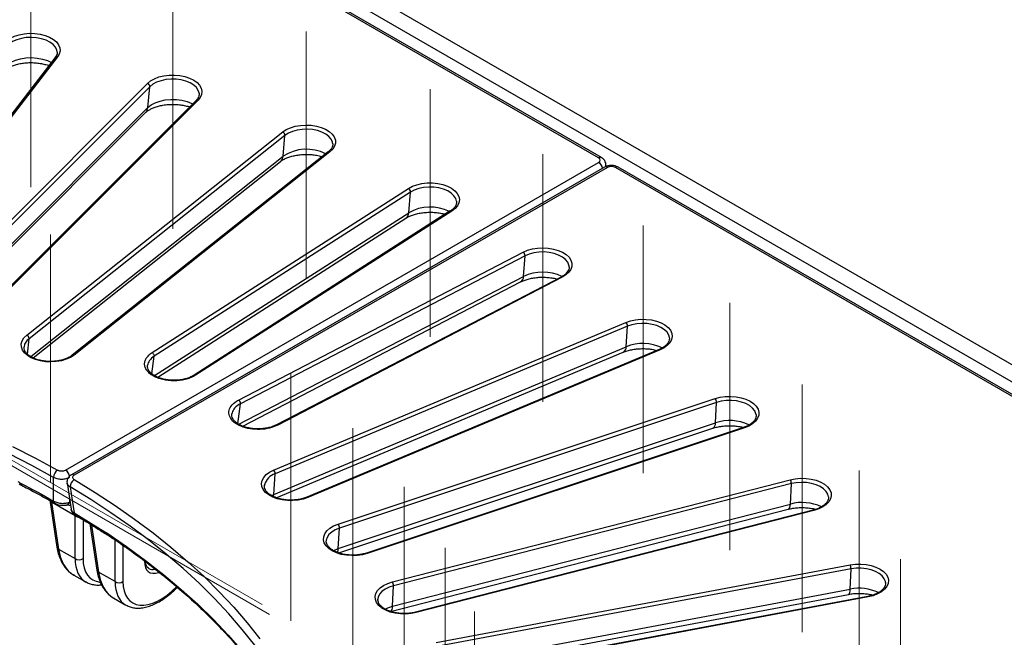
# Model space of a CAD drawing. Header units: millimetres. Extents: x 200 to 5740, y 200 to 4000.
# Tile 31 of 33: x 4548 to 4897, y 2839 to 3058. Entities that reach past the tile are written whole.
import ezdxf

# ---------------------------------------------------------------- set-up
doc = ezdxf.new("R2010")
doc.units = ezdxf.units.MM
doc.header["$LTSCALE"] = 20
doc.linetypes.add('CENTERX2', pattern=[20.32, 12.7, -2.54, 2.54, -2.54])
doc.layers.add('FORMAT', color=7, linetype='Continuous')

msp = doc.modelspace()

# ---------------------------------------------------------------- linework, layer by layer
at = {"color": 7, "linetype": 'Continuous', "lineweight": 25}
for p, q in [((4333.264, 3262.562), (5195.934, 2764.553)), ((4753.033, 3009.064), (4334.673, 3250.578)), ((4754.033, 3009.163), (4335.673, 3250.677)), ((4560.845, 3044.556), (4498.208, 2963.34)), ((4561.637, 3044.762), (4499, 2963.546)), ((4561.531, 3046.465), (4561.517, 3046.636)), ((4516.433, 2958.418), (4593.433, 3035.409)), ((4594.296, 3034.234), (4517.296, 2957.243)), ((4593.588, 3026.837), (4594.296, 3034.234)), ((4610.638, 3029.33), (4533.638, 2952.338)), ((4611.345, 3029.44), (4534.345, 2952.448)), ((4518.845, 2951.138), (4592.809, 3025.095)), ((4550.754, 2946.296), (4641.273, 3018.22)), ((4642.079, 3016.994), (4551.56, 2945.07)), ((4641.417, 3009.638), (4642.079, 3016.994)), ((4658.967, 3014.157), (4658.949, 3014.296)), ((4657.384, 3011.168), (4566.865, 2939.244)), ((4658.006, 3011.202), (4567.487, 2939.278)), ((4553.024, 2938.265), (4640.498, 3007.769)), ((4564.464, 2898.579), (4753.033, 3007.438)), ((4755.119, 3005.755), (4566.551, 2896.896)), ((4756.119, 3005.656), (4567.551, 2896.797)), ((4755.544, 3005.935), (4755.587, 3006.218)), ((5177.297, 2764.142), (4758.937, 3005.656)), ((5178.297, 2764.241), (4759.937, 3005.755)), ((4595.093, 2940.12), (4685.739, 2998.237)), ((4686.479, 2996.965), (4595.833, 2938.848)), ((4685.871, 2989.647), (4686.479, 2996.965)), ((4700.569, 2990.273), (4609.924, 2932.156)), ((4701.109, 2990.248), (4610.463, 2932.131)), ((4597.075, 2931.429), (4684.868, 2987.718)), ((4625.67, 2923.352), (4726.342, 2975.681)), ((4727.009, 2974.366), (4626.337, 2922.037)), ((4726.461, 2967.083), (4727.009, 2974.366)), ((4742.606, 2970.431), (4742.589, 2970.69)), ((4627.217, 2914.086), (4725.434, 2965.139)), ((4739.72, 2966.879), (4639.048, 2914.55)), ((4740.181, 2966.808), (4639.51, 2914.479)), ((4638.05, 2898.543), (4762.639, 2950.798)), ((4763.225, 2949.445), (4638.636, 2897.19)), ((4762.744, 2942.194), (4763.225, 2949.445)), ((4778.045, 2945.414), (4778.03, 2945.527)), ((4638.155, 2889.938), (4762.744, 2942.194)), ((4639.008, 2888.784), (4761.75, 2940.265)), ((4774.409, 2941.244), (4649.821, 2888.989)), ((4774.796, 2941.139), (4650.207, 2888.883)), ((4660.864, 2879.41), (4794.232, 2923.861)), ((4794.73, 2922.476), (4661.362, 2878.024)), ((4794.321, 2915.251), (4794.73, 2922.476)), ((4808.729, 2918.137), (4808.709, 2918.29)), ((4660.953, 2870.8), (4794.321, 2915.251)), ((4661.099, 2869.254), (4793.411, 2913.353)), ((4804.257, 2913.653), (4670.889, 2869.202)), ((4804.573, 2913.521), (4671.205, 2869.07)), ((4565.068, 2894.001), (4566.459, 2884.748)), ((4638.155, 2889.938), (4638.636, 2897.19)), ((4680.088, 2859.006), (4820.774, 2895.166)), ((4548.053, 2893.689), (4548.667, 2893.311)), ((4634.837, 2893.398), (4634.802, 2893.159)), ((4821.179, 2893.753), (4680.493, 2857.593)), ((4820.846, 2886.55), (4821.179, 2893.753)), ((4558.927, 2887.862), (4561.442, 2871.266)), ((4567.835, 2882.392), (4559.496, 2887.206)), ((4559.496, 2887.206), (4562.011, 2870.61)), ((4679.379, 2848.531), (4820.065, 2884.691)), ((4680.16, 2850.391), (4820.846, 2886.55)), ((4828.937, 2884.41), (4688.251, 2848.25)), ((4829.186, 2884.258), (4688.5, 2848.098)), ((4567.476, 2883.447), (4578.333, 2876.733)), ((4567.835, 2867.248), (4567.835, 2882.392)), ((4573.101, 2879.491), (4575.584, 2863.102)), ((4573.638, 2879.042), (4576.153, 2862.446)), ((4578.333, 2876.733), (4579.063, 2876.33)), ((4660.953, 2870.8), (4661.362, 2878.024)), ((4656.707, 2873.686), (4656.696, 2873.554)), ((4562.011, 2870.61), (4567.835, 2867.248)), ((4695.512, 2837.553), (4841.975, 2865.026)), ((4842.282, 2863.591), (4695.82, 2836.119)), ((4842.03, 2856.407), (4842.282, 2863.591)), ((4567.399, 2861.417), (4571.65, 2858.963)), ((4581.977, 2859.084), (4576.153, 2862.446)), ((4680.16, 2850.391), (4680.493, 2857.593)), ((4695.567, 2828.934), (4842.03, 2856.407)), ((4581.541, 2853.253), (4585.793, 2850.799)), ((4674.967, 2852.998), (4674.952, 2852.804)), ((4694.95, 2827.11), (4841.412, 2854.583)), ((4848.182, 2853.837), (4701.719, 2826.364)), ((4848.366, 2853.67), (4701.903, 2826.198))]:
    msp.add_line(p, q, dxfattribs=at)
at = {"color": 8, "linetype": 'Continuous', "lineweight": 25}
for p, q in [((4518.233, 2951.49), (4593.588, 3026.837)), ((4552.171, 2938.725), (4641.417, 3009.638)), ((4595.947, 2931.993), (4685.871, 2989.647)), ((4625.792, 2914.756), (4726.461, 2967.083)), ((4551.063, 2939.546), (4551.56, 2945.07)), ((4595.054, 2932.6), (4595.833, 2938.848)), ((4625.467, 2914.938), (4626.337, 2922.037)), ((4565.864, 2888.704), (4565.862, 2887.197)), ((4637.341, 2889.558), (4638.155, 2889.938)), ((4570.653, 2881.006), (4570.653, 2867.248)), ((4576.442, 2877.423), (4573.638, 2879.042)), ((4581.977, 2859.084), (4581.977, 2873.867)), ((4584.795, 2871.909), (4584.795, 2859.084))]:
    msp.add_line(p, q, dxfattribs=at)
at = {"color": 8, "linetype": 'Continuous', "lineweight": 25, "flags": 128}
for points in [[(5189.813, 2761.989), (4333.264, 3256.464), (3476.715, 2761.989)], [(4561.517, 3046.636), (4561.4, 3047.216), (4560.914, 3048.236), (4560.093, 3049.181), (4558.969, 3050.016), (4557.584, 3050.708), (4555.991, 3051.231), (4554.252, 3051.564), (4552.435, 3051.695), (4550.607, 3051.619), (4548.841, 3051.339), (4547.203, 3050.865), (4545.757, 3050.216), (4544.558, 3049.416), (4543.653, 3048.497)], [(4542.906, 3041.055), (4543.891, 3042.055), (4545.194, 3042.925), (4546.767, 3043.631), (4548.548, 3044.146), (4550.469, 3044.451), (4552.456, 3044.534), (4554.433, 3044.391), (4556.324, 3044.029), (4558.056, 3043.46), (4559.465, 3042.766)], [(4611.682, 3032.105), (4611.416, 3032.933), (4610.77, 3033.923), (4609.803, 3034.821), (4608.551, 3035.593), (4607.062, 3036.209), (4605.393, 3036.645), (4603.609, 3036.885), (4601.778, 3036.92), (4599.97, 3036.748), (4598.256, 3036.375), (4596.7, 3035.817), (4595.363, 3035.094), (4594.296, 3034.234)], [(4593.588, 3026.837), (4594.748, 3027.772), (4596.202, 3028.558), (4597.894, 3029.165), (4599.759, 3029.57), (4601.724, 3029.758), (4603.716, 3029.72), (4605.656, 3029.459), (4607.471, 3028.984), (4609.09, 3028.314), (4609.437, 3028.13)], [(4658.949, 3014.296), (4658.87, 3014.667), (4658.407, 3015.69), (4657.607, 3016.642), (4656.502, 3017.485), (4655.132, 3018.187), (4653.552, 3018.722), (4651.821, 3019.069), (4650.006, 3019.213), (4648.178, 3019.151), (4646.405, 3018.884), (4644.757, 3018.423), (4643.296, 3017.784), (4642.079, 3016.994)], [(4702.752, 2993.679), (4702.481, 2994.683), (4701.858, 2995.677), (4700.911, 2996.583), (4699.677, 2997.364), (4698.202, 2997.991), (4696.543, 2998.44), (4694.765, 2998.694), (4692.935, 2998.742), (4691.123, 2998.584), (4689.4, 2998.224), (4687.832, 2997.677), (4686.479, 2996.965)], [(4742.589, 2970.69), (4742.51, 2971.131), (4742.071, 2972.157), (4741.293, 2973.115), (4740.207, 2973.966), (4738.853, 2974.679), (4737.285, 2975.226), (4735.562, 2975.585), (4733.751, 2975.744), (4731.921, 2975.696), (4730.142, 2975.442), (4728.484, 2974.993), (4727.009, 2974.366)], [(4778.03, 2945.527), (4777.804, 2946.34), (4777.204, 2947.339), (4776.278, 2948.252), (4775.061, 2949.042), (4773.6, 2949.68), (4771.952, 2950.142), (4770.179, 2950.409), (4768.351, 2950.471), (4766.536, 2950.326), (4764.805, 2949.98), (4763.225, 2949.445)], [(4808.709, 2918.29), (4808.667, 2918.508), (4808.251, 2919.538), (4807.495, 2920.501), (4806.428, 2921.361), (4805.091, 2922.083), (4803.535, 2922.642), (4801.821, 2923.014), (4800.013, 2923.187), (4798.182, 2923.152), (4796.398, 2922.912), (4794.73, 2922.476)], [(4834.315, 2889.069), (4834.095, 2890.015), (4833.517, 2891.018), (4832.612, 2891.938), (4831.413, 2892.737), (4829.967, 2893.387), (4828.329, 2893.861), (4826.562, 2894.141), (4824.735, 2894.217), (4822.917, 2894.086), (4821.179, 2893.753)], [(4653.664, 2793.657), (4653.151, 2795.319), (4651.055, 2801.372), (4648.616, 2807.381), (4645.835, 2813.341), (4642.717, 2819.246), (4639.264, 2825.087), (4635.481, 2830.861), (4631.371, 2836.559), (4626.938, 2842.176), (4622.188, 2847.706), (4617.126, 2853.143), (4611.756, 2858.48), (4606.086, 2863.713), (4600.121, 2868.836), (4593.867, 2873.843), (4587.331, 2878.728), (4580.521, 2883.486), (4573.443, 2888.113), (4566.106, 2892.603)], [(4638.03, 2889.163), (4638.058, 2889.272), (4638.155, 2889.938)], [(4820.065, 2884.691), (4820.194, 2884.742), (4820.447, 2884.974), (4820.644, 2885.362), (4820.779, 2885.894), (4820.846, 2886.55)], [(4828.937, 2884.41), (4828.949, 2884.413), (4829.022, 2884.401), (4829.102, 2884.349), (4829.186, 2884.258)], [(4661.362, 2878.024), (4659.873, 2877.408), (4658.62, 2876.636), (4657.653, 2875.738), (4657.008, 2874.749), (4656.709, 2873.705), (4656.707, 2873.686)], [(4579.063, 2876.33), (4586.077, 2871.528), (4592.809, 2866.594), (4599.252, 2861.533), (4605.399, 2856.351), (4611.244, 2851.054), (4616.779, 2845.647), (4621.999, 2840.136), (4626.897, 2834.528), (4631.469, 2828.828), (4635.709, 2823.044), (4639.612, 2817.182), (4643.175, 2811.247), (4646.392, 2805.247), (4649.262, 2799.189), (4651.779, 2793.079), (4653.942, 2786.923), (4654.744, 2784.327)], [(4659.228, 2870.076), (4659.333, 2870.13), (4660.953, 2870.8)], [(4854.501, 2858.757), (4854.451, 2859.094), (4854.058, 2860.127), (4853.324, 2861.096), (4852.276, 2861.964), (4850.956, 2862.697), (4849.413, 2863.267), (4847.707, 2863.653), (4845.903, 2863.838), (4844.072, 2863.818), (4842.282, 2863.591)], [(4680.493, 2857.593), (4678.9, 2857.07), (4677.515, 2856.378), (4676.39, 2855.543), (4675.569, 2854.598), (4675.084, 2853.578), (4674.967, 2852.998)], [(4841.412, 2854.583), (4841.534, 2854.632), (4841.726, 2854.851), (4841.876, 2855.229), (4841.978, 2855.754), (4842.03, 2856.407)], [(4848.182, 2853.837), (4848.186, 2853.837), (4848.241, 2853.822), (4848.302, 2853.766), (4848.366, 2853.67)], [(4677.499, 2849.394), (4678.428, 2849.822), (4680.16, 2850.391)], [(4679.379, 2848.531), (4679.508, 2848.582), (4679.761, 2848.814), (4679.958, 2849.203), (4680.093, 2849.734), (4680.16, 2850.391)], [(4688.5, 2848.098), (4688.416, 2848.189), (4688.336, 2848.242), (4688.263, 2848.253), (4688.251, 2848.25)]]:
    msp.add_lwpolyline(points, dxfattribs=at)
at = {"color": 7, "linetype": 'Continuous', "lineweight": 25, "flags": 128}
for points in [[(4542.743, 3049.618), (4543.677, 3050.579), (4544.9, 3051.424), (4546.372, 3052.126), (4548.042, 3052.659), (4549.853, 3053.006), (4551.744, 3053.155), (4553.65, 3053.1), (4555.507, 3052.845), (4557.25, 3052.397), (4558.821, 3051.771), (4560.166, 3050.99), (4561.24, 3050.079), (4562.005, 3049.07), (4562.437, 3047.997), (4562.519, 3046.896), (4562.249, 3045.805), (4561.637, 3044.762)], [(4593.433, 3035.409), (4594.536, 3036.309), (4595.906, 3037.076), (4597.497, 3037.684), (4599.254, 3038.113), (4601.118, 3038.349), (4603.026, 3038.383), (4604.911, 3038.214), (4606.711, 3037.848), (4608.364, 3037.297), (4609.813, 3036.58), (4611.01, 3035.722), (4611.912, 3034.751), (4612.491, 3033.702), (4612.725, 3032.608), (4612.608, 3031.509), (4612.143, 3030.44), (4611.345, 3029.44)], [(4611.716, 3031.87), (4611.714, 3031.89), (4611.682, 3032.105)], [(4641.273, 3018.22), (4642.533, 3019.047), (4644.034, 3019.727), (4645.726, 3020.237), (4647.552, 3020.558), (4649.448, 3020.679), (4651.352, 3020.598), (4653.196, 3020.316), (4654.92, 3019.843), (4656.464, 3019.196), (4657.775, 3018.396), (4658.81, 3017.47), (4659.532, 3016.45), (4659.917, 3015.371), (4659.953, 3014.27), (4659.637, 3013.183), (4658.98, 3012.149), (4658.006, 3011.202)], [(4685.739, 2998.237), (4687.141, 2998.984), (4688.757, 2999.57), (4690.532, 2999.974), (4692.406, 3000.183), (4694.314, 3000.19), (4696.192, 2999.994), (4697.976, 2999.603), (4699.605, 2999.029), (4701.023, 2998.291), (4702.182, 2997.416), (4703.043, 2996.433), (4703.577, 2995.375), (4703.765, 2994.279), (4703.6, 2993.182), (4703.089, 2992.12), (4702.249, 2991.131), (4701.109, 2990.248)], [(4726.342, 2975.681), (4727.872, 2976.339), (4729.586, 2976.824), (4731.424, 2977.119), (4733.325, 2977.214), (4735.225, 2977.106), (4737.057, 2976.798), (4738.76, 2976.301), (4740.276, 2975.631), (4741.553, 2974.813), (4742.547, 2973.872), (4743.226, 2972.843), (4743.565, 2971.759), (4743.553, 2970.657), (4743.191, 2969.575), (4742.49, 2968.55), (4741.476, 2967.617), (4740.181, 2966.808)], [(4762.639, 2950.798), (4764.28, 2951.361), (4766.072, 2951.739), (4767.954, 2951.922), (4769.862, 2951.902), (4771.731, 2951.679), (4773.497, 2951.262), (4775.101, 2950.665), (4776.487, 2949.908), (4777.609, 2949.017), (4778.428, 2948.022), (4778.916, 2946.957), (4779.057, 2945.858), (4778.846, 2944.763), (4778.29, 2943.709), (4777.408, 2942.732), (4776.23, 2941.866), (4774.796, 2941.139)], [(4567.487, 2939.278), (4566.227, 2938.45), (4564.726, 2937.77), (4563.034, 2937.261), (4561.208, 2936.94), (4559.312, 2936.818), (4557.408, 2936.9), (4555.564, 2937.181), (4553.84, 2937.654), (4552.296, 2938.302), (4550.985, 2939.102), (4549.95, 2940.028), (4549.228, 2941.047), (4548.843, 2942.126), (4548.807, 2943.228), (4549.123, 2944.314), (4549.78, 2945.349), (4550.754, 2946.296)], [(4549.793, 2942.233), (4549.783, 2942.111), (4549.777, 2941.982)], [(4794.232, 2923.861), (4795.965, 2924.322), (4797.816, 2924.59), (4799.721, 2924.658), (4801.615, 2924.523), (4803.433, 2924.189), (4805.114, 2923.668), (4806.601, 2922.977), (4807.843, 2922.14), (4808.797, 2921.186), (4809.431, 2920.147), (4809.724, 2919.059), (4809.665, 2917.958), (4809.257, 2916.881), (4808.513, 2915.867), (4807.459, 2914.949), (4806.13, 2914.158), (4804.573, 2913.521)], [(4545.775, 2906.942), (4553.839, 2902.831), (4561.664, 2898.569)], [(4560.273, 2895.97), (4552.496, 2900.206), (4544.481, 2904.292)], [(4650.207, 2888.883), (4648.566, 2888.321), (4646.775, 2887.942), (4644.893, 2887.759), (4642.985, 2887.78), (4641.115, 2888.002), (4639.349, 2888.419), (4637.745, 2889.016), (4636.359, 2889.773), (4635.237, 2890.664), (4634.418, 2891.659), (4633.93, 2892.724), (4633.789, 2893.823), (4634, 2894.918), (4634.557, 2895.972), (4635.439, 2896.949), (4636.617, 2897.816), (4638.05, 2898.543)], [(4560.272, 2887.605), (4560.273, 2892.32), (4560.273, 2895.97)], [(4567.533, 2895.181), (4574.915, 2890.664), (4582.036, 2886.009), (4588.888, 2881.221), (4595.463, 2876.306), (4601.756, 2871.269), (4607.757, 2866.115), (4613.463, 2860.85), (4618.865, 2855.479), (4623.958, 2850.009), (4628.737, 2844.445), (4633.197, 2838.794)], [(4820.774, 2895.166), (4822.581, 2895.519), (4824.47, 2895.675), (4826.377, 2895.627), (4828.236, 2895.378), (4829.984, 2894.936), (4831.562, 2894.317), (4832.915, 2893.54), (4833.999, 2892.633), (4834.775, 2891.627), (4835.218, 2890.555), (4835.312, 2889.455), (4835.054, 2888.363), (4834.453, 2887.317), (4833.529, 2886.353), (4832.315, 2885.504), (4830.85, 2884.797), (4829.186, 2884.258)], [(4566.106, 2892.603), (4566.811, 2887.894), (4567.476, 2883.447)], [(4671.205, 2869.07), (4669.471, 2868.609), (4667.621, 2868.341), (4665.716, 2868.273), (4663.822, 2868.408), (4662.003, 2868.742), (4660.322, 2869.264), (4658.835, 2869.954), (4657.594, 2870.791), (4656.64, 2871.745), (4656.005, 2872.784), (4655.713, 2873.873), (4655.771, 2874.974), (4656.18, 2876.05), (4656.923, 2877.064), (4657.978, 2877.983), (4659.306, 2878.774), (4660.864, 2879.41)], [(4841.975, 2865.026), (4843.836, 2865.268), (4845.743, 2865.309), (4847.631, 2865.146), (4849.435, 2864.787), (4851.093, 2864.242), (4852.55, 2863.53), (4853.755, 2862.676), (4854.669, 2861.709), (4855.258, 2860.661), (4855.504, 2859.569), (4855.399, 2858.469), (4854.945, 2857.399), (4854.158, 2856.395), (4853.065, 2855.492), (4851.703, 2854.72), (4850.119, 2854.106), (4848.366, 2853.67)], [(4688.5, 2848.098), (4686.693, 2847.745), (4684.803, 2847.589), (4682.897, 2847.637), (4681.038, 2847.886), (4679.29, 2848.328), (4677.712, 2848.948), (4676.358, 2849.724), (4675.275, 2850.631), (4674.499, 2851.637), (4674.056, 2852.709), (4673.962, 2853.809), (4674.22, 2854.901), (4674.821, 2855.947), (4675.744, 2856.911), (4676.959, 2857.76), (4678.423, 2858.467), (4680.088, 2859.006)]]:
    msp.add_lwpolyline(points, dxfattribs=at)
at = {"color": 8, "linetype": 'Continuous', "lineweight": 25}
for centre, radius, start, end in [((4561.394, 3044.074), 0.73, 70.49716, 138.64421), ((4590.805, 3027.035), 2.79, 315.92957, 355.92535), ((4611.08, 3028.813), 0.68, 67.05975, 130.53008), ((4638.843, 3009.744), 2.576, 309.96781, 357.64807), ((4649.722, 2996.975), 15.143, 63.24577, 123.25768), ((4657.723, 3010.667), 0.605, 62.09753, 124.08598), ((4753.617, 3008.257), 0.997, 65.36557, 125.9244), ((4751.329, 3004.808), 3.134, 9.93691, 57.06237), ((4755.534, 3004.849), 0.997, 54.07764, 114.6119), ((4759.522, 3004.849), 0.997, 65.3881, 125.92236), ((4693.46, 2976.192), 15.448, 63.92959, 119.42548), ((4683.463, 2989.673), 2.408, 305.69299, 359.37331), ((4700.817, 2989.796), 0.537, 57.13612, 117.49774), ((4724.212, 2967.028), 2.25, 302.9098, 1.3952), ((4733.262, 2952.799), 15.821, 64.53598, 115.45743), ((4739.891, 2966.452), 0.46, 50.78784, 111.76925), ((4554.035, 2941.56), 4.295, 125.18732, 170.98948), ((4768.691, 2927.446), 15.902, 64.62893, 111.96282), ((4567.203, 2938.758), 0.593, 61.3541, 124.5233), ((4760.697, 2942.028), 2.054, 300.85507, 4.62267), ((4774.516, 2940.874), 0.385, 43.3791, 106.07066), ((4610.172, 2931.68), 0.537, 57.12976, 117.5755), ((4792.401, 2915.005), 1.936, 301.46924, 7.31058), ((4799.375, 2900.271), 15.809, 64.45398, 108.6452), ((4639.219, 2914.124), 0.459, 50.7492, 112.15509), ((4804.312, 2913.341), 0.317, 34.6131, 100.02246), ((4562.779, 2895.965), 3.11, 6.75159, 57.20736), ((4549.093, 2893.784), 0.627, 163.70568, 227.95825), ((4549.342, 2893.91), 0.852, 176.67736, 237.73613), ((4566.966, 2895.99), 0.997, 54.08157, 114.56832), ((4640.126, 2891.897), 5.498, 105.72569, 164.15927), ((4559.82, 2888.061), 0.915, 193.05906, 249.27953), ((4561.168, 2887.581), 0.897, 178.46592, 236.86649), ((4564.477, 2887.588), 1.44, 281.38079, 344.25191), ((4649.927, 2888.618), 0.385, 43.3791, 106.07066), ((4824.948, 2871.124), 15.962, 64.60726, 104.88912), ((4568.403, 2883.439), 0.928, 179.54764, 235.95756), ((4569.167, 2884.502), 2.495, 237.73572, 264.38579), ((4579.559, 2876.924), 1.241, 188.86306, 245.42484), ((4579.33, 2876.762), 0.998, 181.64755, 233.66078), ((4580.036, 2876.345), 0.973, 180.9078, 233.74513), ((4562.333, 2871.464), 0.912, 192.51226, 249.32263), ((4657.956, 2870.806), 2.997, 331.18262, 359.88402), ((4670.944, 2868.89), 0.317, 34.6131, 100.02246), ((4576.475, 2863.3), 0.912, 192.51226, 249.32263), ((4845.188, 2841.022), 15.705, 64.49887, 101.60301)]:
    msp.add_arc(centre, radius, start, end, dxfattribs=at)
at = {"color": 7, "linetype": 'Continuous', "lineweight": 25}
for centre, radius, start, end in [((4593.051, 3034.225), 1.244, 0.42563, 72.1377), ((4640.743, 3016.993), 1.336, 0.02382, 66.62708), ((4685.032, 2996.974), 1.447, 359.61403, 60.76536), ((4725.42, 2974.387), 1.589, 359.2427, 54.51604), ((4761.444, 2949.478), 1.781, 358.95337, 47.85149), ((4550.224, 2945.07), 1.336, 0.02382, 66.62708), ((4792.674, 2922.519), 2.056, 358.78321, 40.75796), ((4563.335, 2896.003), 3.062, 123.0686, 180.624), ((4636.855, 2897.222), 1.781, 358.95337, 47.85149), ((4569.099, 2892.631), 2.993, 121.55504, 180.53363), ((4818.7, 2893.806), 2.48, 358.7583, 33.24133), ((4549.806, 2894.966), 2, 235.2506, 242.71872), ((4659.307, 2878.068), 2.056, 358.78321, 40.75796), ((4579.83, 2877.634), 2, 237.07716, 246.24113), ((4569.244, 2869.551), 2.7, 238.5516, 301.4484), ((4839.075, 2863.653), 3.208, 358.88852, 25.33275), ((4583.386, 2861.387), 2.7, 238.5516, 301.4484), ((4678.014, 2857.647), 2.48, 358.7583, 33.24133)]:
    msp.add_arc(centre, radius, start, end, dxfattribs=at)
for centre, major_axis, ratio, start_param, end_param in [((4751.602, 3008.251), (2.015, 0), 0.5729191, 5.5015852, 7.0647854), ((4757.528, 3004.83), (2, 0), 0.5816896, 0.7891963, 2.3523964)]:
    msp.add_ellipse(centre, major_axis=major_axis, ratio=ratio, start_param=start_param, end_param=end_param, dxfattribs=at)
at = {"color": 8, "linetype": 'Continuous', "lineweight": 25}
for centre, major_axis, ratio, start_param, end_param in [((4560.726, 2877.651), (5.709, 8.24), 0.514201, 5.6273962, 5.686123), ((4577.756, 2881.429), (9.779, 20.317), 0.6212521, 2.396746, 3.094959), ((4583.801, 2877.939), (12.495, 18.762), 0.529801, 2.4773056, 3.1800179), ((4585.21, 2876.983), (11.486, 17.034), 0.5250234, 2.4800263, 3.4207871), ((4599.512, 2870.832), (5.601, 8.306), 0.5250234, 2.4451318, 3.7526028), ((4598.807, 2871.31), (5.095, 7.442), 0.5190222, 3.1878187, 3.631659), ((4591.898, 2873.265), (9.779, 20.317), 0.6212521, 2.396746, 3.094959), ((4597.943, 2869.775), (12.495, 18.762), 0.529801, 2.4773056, 3.1800179), ((4599.352, 2868.819), (11.486, 17.034), 0.5250234, 2.4800263, 4.3585872)]:
    msp.add_ellipse(centre, major_axis=major_axis, ratio=ratio, start_param=start_param, end_param=end_param, dxfattribs=at)
at = {"color": 7, "linetype": 'Continuous', "lineweight": 25}
for points, knots in [([(4561.498, 3046.502), (4561.511, 3046.41), (4561.563, 3046.03), (4561.387, 3045.389), (4561.019, 3044.823), (4560.845, 3044.556)], [0, 0, 0, 0, 0.1435607, 0.5968816, 1, 1, 1, 1]), ([(4542.315, 3039.527), (4542.376, 3039.603), (4542.556, 3039.823), (4543.058, 3040.285), (4543.922, 3040.87), (4545.046, 3041.438), (4546.401, 3041.945), (4547.953, 3042.355), (4549.654, 3042.64), (4551.449, 3042.78), (4553.274, 3042.765), (4555.072, 3042.597), (4556.756, 3042.275), (4557.959, 3041.956), (4558.514, 3041.727), (4558.627, 3041.68)], [0, 0, 0, 0, 0.0430834, 0.1251406, 0.2064288, 0.2882716, 0.3715114, 0.4563219, 0.5424755, 0.6295799, 0.717184, 0.8048076, 0.8918474, 0.9778626, 1, 1, 1, 1]), ([(4611.661, 3032.057), (4611.684, 3031.973), (4611.786, 3031.606), (4611.687, 3030.996), (4611.366, 3030.196), (4610.946, 3029.643), (4610.67, 3029.363), (4610.638, 3029.33)], [0, 0, 0, 0, 0.0924799, 0.4062143, 0.690572, 0.9636004, 1, 1, 1, 1]), ([(4592.809, 3025.095), (4592.905, 3025.186), (4593.181, 3025.449), (4593.853, 3025.94), (4594.902, 3026.516), (4596.196, 3027.044), (4597.696, 3027.485), (4599.36, 3027.808), (4601.135, 3027.99), (4602.958, 3028.02), (4604.771, 3027.895), (4606.489, 3027.612), (4607.71, 3027.325), (4608.277, 3027.112), (4608.38, 3027.073)], [0, 0, 0, 0, 0.0470241, 0.1357627, 0.2250765, 0.3157193, 0.4080894, 0.5020261, 0.5971348, 0.6929331, 0.7889128, 0.8844275, 0.9789526, 1, 1, 1, 1]), ([(4658.931, 3014.266), (4658.956, 3014.047), (4659.011, 3013.566), (4658.788, 3012.831), (4658.319, 3012.049), (4657.79, 3011.498), (4657.442, 3011.215), (4657.384, 3011.168)], [0, 0, 0, 0, 0.2152972, 0.4726008, 0.715379, 0.9525682, 1, 1, 1, 1]), ([(4640.498, 3007.769), (4640.63, 3007.869), (4641.01, 3008.157), (4641.849, 3008.651), (4643.077, 3009.196), (4644.526, 3009.663), (4646.151, 3010.02), (4647.902, 3010.242), (4649.718, 3010.313), (4651.541, 3010.23), (4653.287, 3009.985), (4654.545, 3009.723), (4655.142, 3009.517), (4655.256, 3009.478)], [0, 0, 0, 0, 0.051697, 0.1493869, 0.2483848, 0.3492435, 0.4519036, 0.5559798, 0.6609593, 0.7662883, 0.8713058, 0.9753789, 1, 1, 1, 1]), ([(4755.557, 3006.21), (4755.587, 3006.419), (4755.658, 3006.927), (4755.43, 3007.71), (4754.969, 3008.442), (4754.465, 3008.898), (4754.127, 3009.105), (4754.033, 3009.163)], [0, 0, 0, 0, 0.1768446, 0.4291969, 0.6664936, 0.9065003, 1, 1, 1, 1]), ([(4759.937, 3005.755), (4759.738, 3005.857), (4759.23, 3006.116), (4758.292, 3006.343), (4757.165, 3006.386), (4756.06, 3006.209), (4755.425, 3005.902), (4755.119, 3005.755)], [0, 0, 0, 0, 0.13755, 0.3507275, 0.5683262, 0.7924881, 1, 1, 1, 1]), ([(4702.727, 2993.681), (4702.741, 2993.614), (4702.817, 2993.26), (4702.679, 2992.661), (4702.288, 2991.831), (4701.613, 2991.018), (4700.913, 2990.519), (4700.569, 2990.273)], [0, 0, 0, 0, 0.0593805, 0.3108242, 0.533106, 0.7701221, 1, 1, 1, 1]), ([(4684.868, 2987.718), (4685.035, 2987.82), (4685.518, 2988.116), (4686.516, 2988.59), (4687.908, 2989.081), (4689.492, 2989.47), (4691.215, 2989.73), (4693.019, 2989.841), (4694.848, 2989.799), (4696.618, 2989.594), (4697.935, 2989.35), (4698.585, 2989.145), (4698.735, 2989.097)], [0, 0, 0, 0, 0.0572161, 0.1659697, 0.2765, 0.3890811, 0.5033536, 0.6187771, 0.734748, 0.8505925, 0.9655532, 1, 1, 1, 1]), ([(4742.569, 2970.486), (4742.576, 2970.318), (4742.595, 2969.893), (4742.334, 2969.209), (4741.806, 2968.411), (4741.001, 2967.654), (4740.235, 2967.151), (4739.787, 2966.914), (4739.72, 2966.879)], [0, 0, 0, 0, 0.1383645, 0.3506196, 0.5525624, 0.767508, 0.9654835, 1, 1, 1, 1]), ([(4725.434, 2965.139), (4725.634, 2965.238), (4726.215, 2965.527), (4727.357, 2965.961), (4728.893, 2966.38), (4730.585, 2966.676), (4732.373, 2966.828), (4734.202, 2966.828), (4735.993, 2966.664), (4737.396, 2966.435), (4738.125, 2966.223), (4738.339, 2966.161)], [0, 0, 0, 0, 0.0636972, 0.1857121, 0.3096855, 0.4356658, 0.5630887, 0.6912977, 0.8196085, 0.9471185, 1, 1, 1, 1]), ([(4778.001, 2945.504), (4778.027, 2945.352), (4778.103, 2944.911), (4777.921, 2944.222), (4777.466, 2943.388), (4776.722, 2942.596), (4775.705, 2941.848), (4774.84, 2941.445), (4774.409, 2941.244)], [0, 0, 0, 0, 0.1035889, 0.3000682, 0.4697221, 0.6505012, 0.8260609, 1, 1, 1, 1]), ([(4566.865, 2939.244), (4566.696, 2939.118), (4566.202, 2938.748), (4565.191, 2938.196), (4563.792, 2937.656), (4562.226, 2937.263), (4560.553, 2937.032), (4558.827, 2936.974), (4557.11, 2937.092), (4555.463, 2937.38), (4553.946, 2937.827), (4552.611, 2938.41), (4551.504, 2939.102), (4550.655, 2939.864), (4550.093, 2940.66), (4549.799, 2941.384), (4549.805, 2941.838), (4549.807, 2942.035)], [0, 0, 0, 0, 0.036092, 0.1057862, 0.1756638, 0.2457814, 0.3161604, 0.386711, 0.4573101, 0.5277963, 0.5980211, 0.6678621, 0.7372543, 0.8063206, 0.8754736, 0.945908, 1, 1, 1, 1]), ([(4610.463, 2932.131), (4610.006, 2931.838), (4609.498, 2931.571), (4608.414, 2931.105), (4607.838, 2930.904), (4606.919, 2930.652), (4606.603, 2930.575), (4605.964, 2930.443), (4605.641, 2930.386), (4604.662, 2930.243), (4603.993, 2930.184), (4602.629, 2930.143), (4601.955, 2930.162), (4600.955, 2930.246), (4600.623, 2930.283), (4599.964, 2930.377), (4599.635, 2930.434), (4598.678, 2930.63), (4598.069, 2930.796), (4597.197, 2931.095), (4596.913, 2931.204), (4596.364, 2931.438), (4596.102, 2931.561), (4595.351, 2931.952), (4594.897, 2932.24), (4594.286, 2932.712), (4594.095, 2932.876), (4593.746, 2933.21), (4593.586, 2933.382), (4593.297, 2933.733), (4593.167, 2933.912), (4592.937, 2934.28), (4592.837, 2934.469), (4592.586, 2935.039), (4592.486, 2935.424), (4592.433, 2936.007), (4592.432, 2936.203), (4592.463, 2936.596), (4592.496, 2936.792), (4592.642, 2937.371), (4592.803, 2937.748), (4593.142, 2938.302), (4593.272, 2938.485), (4593.561, 2938.84), (4593.72, 2939.012), (4594.236, 2939.513), (4594.636, 2939.827), (4595.093, 2940.12)], [0, 0, 0, 0, 0.0625, 0.0625, 0.125, 0.125, 0.15625, 0.15625, 0.1875, 0.1875, 0.25, 0.25, 0.3125, 0.3125, 0.34375, 0.34375, 0.375, 0.375, 0.4375, 0.4375, 0.46875, 0.46875, 0.5, 0.5, 0.5625, 0.5625, 0.59375, 0.59375, 0.625, 0.625, 0.65625, 0.65625, 0.6875, 0.6875, 0.75, 0.75, 0.78125, 0.78125, 0.8125, 0.8125, 0.875, 0.875, 0.90625, 0.90625, 0.9375, 0.9375, 1, 1, 1, 1]), ([(4595.093, 2940.12), (4595.196, 2940.067), (4595.298, 2939.99), (4595.486, 2939.801), (4595.572, 2939.69), (4595.71, 2939.451), (4595.764, 2939.325), (4595.83, 2939.077), (4595.842, 2938.956), (4595.833, 2938.848)], [0, 0, 0, 0, 0.25, 0.25, 0.5, 0.5, 0.75, 0.75, 1, 1, 1, 1]), ([(4761.75, 2940.265), (4761.978, 2940.356), (4762.648, 2940.624), (4763.915, 2941.001), (4765.569, 2941.334), (4767.338, 2941.526), (4769.161, 2941.568), (4770.969, 2941.447), (4772.492, 2941.231), (4773.334, 2941.007), (4773.646, 2940.924)], [0, 0, 0, 0, 0.07124587, 0.20874794, 0.34819107, 0.48942438, 0.63173378, 0.77436535, 0.91637523, 1, 1, 1, 1]), ([(4609.917, 2932.17), (4609.637, 2931.997), (4609.001, 2931.603), (4607.767, 2931.107), (4606.274, 2930.681), (4604.625, 2930.413), (4602.913, 2930.31), (4601.193, 2930.385), (4599.527, 2930.63), (4597.973, 2931.038), (4596.589, 2931.588), (4595.418, 2932.256), (4594.507, 2933.002), (4593.86, 2933.795), (4593.512, 2934.589), (4593.384, 2935.209), (4593.475, 2935.575), (4593.499, 2935.675)], [0, 0, 0, 0, 0.0525789, 0.11958127, 0.19027767, 0.26142609, 0.33272814, 0.40407931, 0.47552972, 0.54657078, 0.61762566, 0.68807529, 0.75819629, 0.82796074, 0.89907971, 0.9726771, 1, 1, 1, 1]), ([(4639.51, 2914.479), (4638.569, 2914.079), (4636.687, 2913.279), (4633.194, 2912.848), (4629.688, 2913.065), (4626.496, 2913.951), (4623.995, 2915.394), (4622.46, 2917.233), (4622.066, 2919.265), (4622.863, 2921.252), (4624.311, 2922.598), (4625.408, 2923.207), (4625.67, 2923.352)], [0, 0, 0, 0, 0.1073818, 0.2147691, 0.3221358, 0.4294909, 0.5367385, 0.6440848, 0.7514034, 0.8588319, 0.9663066, 1, 1, 1, 1]), ([(4639.043, 2914.559), (4638.69, 2914.386), (4637.898, 2914), (4636.459, 2913.561), (4634.818, 2913.249), (4633.112, 2913.108), (4631.392, 2913.143), (4629.71, 2913.349), (4628.129, 2913.722), (4626.703, 2914.239), (4625.48, 2914.883), (4624.505, 2915.613), (4623.795, 2916.402), (4623.379, 2917.195), (4623.206, 2917.881), (4623.283, 2918.304), (4623.313, 2918.467)], [0, 0, 0, 0, 0.0614863, 0.1378619, 0.2124234, 0.2864938, 0.3610999, 0.435429, 0.5095536, 0.5836704, 0.6570289, 0.7304925, 0.8033834, 0.8773358, 0.9530137, 1, 1, 1, 1]), ([(4808.692, 2918.26), (4808.707, 2918.207), (4808.801, 2917.871), (4808.704, 2917.292), (4808.397, 2916.491), (4807.803, 2915.702), (4806.936, 2914.942), (4805.811, 2914.265), (4804.865, 2913.86), (4804.332, 2913.679), (4804.257, 2913.653)], [0, 0, 0, 0, 0.0322801, 0.2039138, 0.3602389, 0.5101748, 0.6696762, 0.8268301, 0.975348, 1, 1, 1, 1]), ([(4793.411, 2913.353), (4793.665, 2913.434), (4794.412, 2913.67), (4795.782, 2913.976), (4797.523, 2914.211), (4799.339, 2914.295), (4801.158, 2914.219), (4802.842, 2914.015), (4803.838, 2913.775), (4804.292, 2913.665)], [0, 0, 0, 0, 0.0798744, 0.2350077, 0.3919128, 0.5502462, 0.709173, 0.8677178, 1, 1, 1, 1]), ([(4561.664, 2898.569), (4561.758, 2898.517), (4561.858, 2898.47), (4562.074, 2898.389), (4562.19, 2898.354), (4562.43, 2898.297), (4562.554, 2898.276), (4562.807, 2898.248), (4562.938, 2898.241), (4563.196, 2898.242), (4563.324, 2898.25), (4563.578, 2898.28), (4563.703, 2898.302), (4564.059, 2898.388), (4564.279, 2898.473), (4564.464, 2898.579)], [0, 0, 0, 0, 0.125, 0.125, 0.25, 0.25, 0.375, 0.375, 0.5, 0.5, 0.625, 0.625, 0.75, 0.75, 1, 1, 1, 1]), ([(4565.873, 2895.991), (4565.688, 2895.876), (4565.487, 2895.773), (4565.053, 2895.592), (4564.825, 2895.516), (4564.35, 2895.393), (4564.101, 2895.345), (4563.592, 2895.281), (4563.336, 2895.264), (4562.821, 2895.263), (4562.559, 2895.278), (4562.053, 2895.338), (4561.806, 2895.384), (4561.326, 2895.505), (4561.094, 2895.58), (4560.662, 2895.756), (4560.461, 2895.856), (4560.273, 2895.97)], [0, 0, 0, 0, 0.125, 0.125, 0.25, 0.25, 0.375, 0.375, 0.5, 0.5, 0.625, 0.625, 0.75, 0.75, 0.875, 0.875, 1, 1, 1, 1]), ([(4566.554, 2896.893), (4566.536, 2896.884), (4566.23, 2896.737), (4565.746, 2896.316), (4565.218, 2895.587), (4564.936, 2894.764), (4564.994, 2894.216), (4565.021, 2893.959)], [0, 0, 0, 0, 0.01672671, 0.28510008, 0.53712126, 0.78272461, 1, 1, 1, 1]), ([(4567.551, 2896.797), (4567.407, 2896.697), (4567.121, 2896.496), (4566.941, 2896.111), (4566.981, 2895.721), (4567.206, 2895.401), (4567.442, 2895.242), (4567.533, 2895.181)], [0, 0, 0, 0, 0.2168169, 0.4336737, 0.6496497, 0.8652705, 1, 1, 1, 1]), ([(4548.884, 2893.185), (4549.628, 2892.802), (4552.914, 2891.108), (4556.844, 2888.982), (4559.973, 2887.222), (4560.673, 2886.828)], [0, 0, 0, 0, 0.1851678, 0.8176108, 1, 1, 1, 1]), ([(4649.821, 2888.989), (4649.581, 2888.894), (4648.88, 2888.617), (4647.583, 2888.262), (4645.931, 2887.993), (4644.21, 2887.897), (4642.487, 2887.977), (4640.82, 2888.229), (4639.269, 2888.643), (4637.891, 2889.199), (4636.73, 2889.87), (4635.826, 2890.621), (4635.193, 2891.412), (4634.851, 2892.213), (4634.733, 2892.846), (4634.836, 2893.233), (4634.867, 2893.35)], [0, 0, 0, 0, 0.0399815, 0.116847, 0.1940406, 0.2714486, 0.3489405, 0.4263506, 0.5035056, 0.5802656, 0.6565381, 0.7323932, 0.808215, 0.8850342, 0.9653416, 1, 1, 1, 1]), ([(4560.272, 2887.605), (4560.461, 2887.491), (4560.664, 2887.388), (4561.1, 2887.204), (4561.334, 2887.123), (4561.818, 2886.987), (4562.066, 2886.932), (4562.577, 2886.848), (4562.839, 2886.819), (4563.355, 2886.789), (4563.612, 2886.787), (4564.12, 2886.808), (4564.364, 2886.831), (4564.835, 2886.899), (4565.063, 2886.946), (4565.486, 2887.057), (4565.682, 2887.123), (4565.862, 2887.197)], [0, 0, 0, 0, 0.125, 0.125, 0.25, 0.25, 0.375, 0.375, 0.5, 0.5, 0.625, 0.625, 0.75, 0.75, 0.875, 0.875, 1, 1, 1, 1]), ([(4834.28, 2889.087), (4834.297, 2888.936), (4834.345, 2888.493), (4834.114, 2887.796), (4833.595, 2886.963), (4832.801, 2886.182), (4831.722, 2885.463), (4830.435, 2884.848), (4829.435, 2884.556), (4828.937, 2884.41)], [0, 0, 0, 0, 0.0884883, 0.2579799, 0.4015424, 0.5544113, 0.7038559, 0.8526806, 1, 1, 1, 1]), ([(4560.677, 2886.831), (4560.678, 2886.83), (4560.953, 2886.647), (4561.606, 2886.409), (4562.616, 2886.165), (4563.618, 2886.094), (4564.327, 2886.098), (4564.672, 2886.176), (4564.759, 2886.196)], [0, 0, 0, 0, 0.0013424, 0.2417036, 0.4785486, 0.7023453, 0.9246617, 1, 1, 1, 1]), ([(4564.769, 2886.178), (4564.91, 2886.195), (4565.321, 2886.247), (4565.838, 2886.197), (4566.094, 2886.078), (4566.219, 2886.019)], [0, 0, 0, 0, 0.2085801, 0.6105302, 1, 1, 1, 1]), ([(4566.393, 2884.676), (4566.454, 2884.435), (4566.578, 2883.951), (4567.024, 2883.339), (4567.467, 2882.913), (4567.803, 2882.737), (4567.904, 2882.684)], [0, 0, 0, 0, 0.2820484, 0.5663056, 0.8702082, 1, 1, 1, 1]), ([(4820.065, 2884.691), (4820.339, 2884.757), (4821.15, 2884.952), (4822.599, 2885.179), (4824.397, 2885.307), (4826.228, 2885.281), (4828.002, 2885.087), (4829.224, 2884.882), (4829.786, 2884.713), (4829.838, 2884.698)], [0, 0, 0, 0, 0.0905826, 0.2673669, 0.4456412, 0.624855, 0.8039969, 0.981863, 1, 1, 1, 1]), ([(4567.881, 2882.667), (4568.638, 2882.218), (4571.688, 2880.409), (4575.306, 2878.175), (4578.107, 2876.36), (4578.736, 2875.952)], [0, 0, 0, 0, 0.2037529, 0.8211267, 1, 1, 1, 1]), ([(4579.037, 2875.788), (4579.13, 2875.747), (4579.279, 2875.683), (4579.477, 2875.549), (4579.55, 2875.499)], [0, 0, 0, 0, 0.6291993, 1, 1, 1, 1]), ([(4579.461, 2875.56), (4580.619, 2874.786), (4583.981, 2872.538), (4589.363, 2868.729), (4595.518, 2864.1), (4601.416, 2859.362), (4607.055, 2854.523), (4612.43, 2849.587), (4617.534, 2844.559), (4622.364, 2839.443), (4626.915, 2834.245), (4631.183, 2828.968), (4635.163, 2823.62), (4638.853, 2818.203), (4642.248, 2812.724), (4645.344, 2807.187), (4648.144, 2801.599), (4650.627, 2795.961), (4652.562, 2791.032), (4653.54, 2787.971), (4653.91, 2786.816)], [0, 0, 0, 0, 0.030661, 0.0889593, 0.1472586, 0.2055592, 0.2638626, 0.3221703, 0.3804841, 0.4388061, 0.4971388, 0.5554847, 0.6138468, 0.672228, 0.7306314, 0.7890602, 0.8475171, 0.9060047, 0.9645246, 1, 1, 1, 1]), ([(4670.889, 2869.202), (4670.631, 2869.121), (4669.876, 2868.886), (4668.514, 2868.61), (4666.816, 2868.442), (4665.086, 2868.451), (4663.388, 2868.634), (4661.784, 2868.985), (4660.33, 2869.486), (4659.076, 2870.114), (4658.065, 2870.837), (4657.32, 2871.617), (4656.866, 2872.417), (4656.668, 2873.065), (4656.718, 2873.455), (4656.734, 2873.583)], [0, 0, 0, 0, 0.0433128, 0.1266085, 0.2102053, 0.2939527, 0.3776965, 0.4612287, 0.5443925, 0.6270584, 0.7092071, 0.7911379, 0.8735119, 0.9583709, 1, 1, 1, 1]), ([(4561.442, 2871.266), (4561.51, 2870.867), (4561.705, 2869.723), (4562.213, 2867.947), (4563.04, 2866.027), (4564.095, 2864.328), (4565.362, 2862.9), (4566.541, 2861.895), (4567.343, 2861.482), (4567.605, 2861.348)], [0, 0, 0, 0, 0.09049, 0.2597126, 0.4285193, 0.5957082, 0.7603694, 0.9220552, 1, 1, 1, 1]), ([(4593.901, 2863.771), (4593.862, 2863.787), (4593.596, 2863.892), (4593.279, 2864.26), (4592.917, 2864.984), (4592.734, 2865.625), (4592.736, 2866.085), (4592.736, 2866.143)], [0, 0, 0, 0, 0.0557374, 0.3829232, 0.6605183, 0.9575043, 1, 1, 1, 1]), ([(4575.584, 2863.102), (4575.652, 2862.703), (4575.847, 2861.558), (4576.355, 2859.783), (4577.183, 2857.863), (4578.237, 2856.164), (4579.504, 2854.736), (4580.683, 2853.731), (4581.486, 2853.318), (4581.747, 2853.184)], [0, 0, 0, 0, 0.09049, 0.2597126, 0.4285193, 0.5957082, 0.7603694, 0.9220552, 1, 1, 1, 1]), ([(4571.729, 2858.964), (4571.957, 2858.826), (4572.63, 2858.421), (4573.912, 2858.051), (4575.51, 2857.818), (4576.638, 2857.902), (4577.202, 2857.944)], [0, 0, 0, 0, 0.1455131, 0.4282192, 0.7139498, 1, 1, 1, 1]), ([(4585.871, 2850.8), (4586.1, 2850.662), (4586.772, 2850.257), (4588.054, 2849.883), (4589.667, 2849.664), (4591.394, 2849.738), (4593.214, 2850.09), (4595.11, 2850.726), (4597.051, 2851.64), (4599.005, 2852.812), (4600.935, 2854.229), (4602.618, 2855.652), (4603.616, 2856.674), (4604.013, 2857.079)], [0, 0, 0, 0, 0.0473468, 0.1393333, 0.2323039, 0.3276355, 0.4257592, 0.5261442, 0.6277844, 0.7297619, 0.8315447, 0.9330304, 1, 1, 1, 1]), ([(4854.479, 2858.767), (4854.491, 2858.713), (4854.564, 2858.372), (4854.43, 2857.788), (4854.052, 2856.957), (4853.369, 2856.15), (4852.395, 2855.386), (4851.182, 2854.731), (4849.774, 2854.188), (4848.713, 2853.954), (4848.182, 2853.837)], [0, 0, 0, 0, 0.02870792, 0.17924552, 0.31274996, 0.45511457, 0.59220986, 0.72790442, 0.86357251, 1, 1, 1, 1]), ([(4688.251, 2848.25), (4687.978, 2848.185), (4687.18, 2847.995), (4685.769, 2847.802), (4684.046, 2847.738), (4682.327, 2847.851), (4680.678, 2848.136), (4679.157, 2848.578), (4677.816, 2849.159), (4676.703, 2849.848), (4675.847, 2850.609), (4675.277, 2851.404), (4674.971, 2852.151), (4674.974, 2852.626), (4674.976, 2852.844)], [0, 0, 0, 0, 0.0459046, 0.1342174, 0.2227775, 0.3114029, 0.3998923, 0.4880579, 0.5757452, 0.6628694, 0.7495748, 0.8363696, 0.9247123, 1, 1, 1, 1]), ([(4841.412, 2854.583), (4841.703, 2854.633), (4842.563, 2854.782), (4844.065, 2854.921), (4845.892, 2854.941), (4847.69, 2854.794), (4849.09, 2854.582), (4849.816, 2854.381), (4850.02, 2854.324)], [0, 0, 0, 0, 0.1039139, 0.3073875, 0.511952, 0.7168142, 0.9205651, 1, 1, 1, 1])]:
    msp.add_open_spline(points, degree=3, knots=knots, dxfattribs=at)
at = {"color": 8, "linetype": 'Continuous', "lineweight": 25}
for points, knots in [([(4595.833, 2938.848), (4595.833, 2938.848), (4595.133, 2938.394), (4593.974, 2937.388), (4593.656, 2936.227), (4593.503, 2935.671)], [0, 0, 0, 0, 0.00001, 0.5213441, 1, 1, 1, 1]), ([(4626.337, 2922.037), (4626.337, 2922.037), (4626.093, 2921.909), (4625.124, 2921.341), (4623.786, 2920.173), (4623.469, 2919.015), (4623.317, 2918.462)], [0, 0, 0, 0, 0.0000086, 0.1408117, 0.5901155, 1, 1, 1, 1]), ([(4566.106, 2892.603), (4565.928, 2892.716), (4565.465, 2893.01), (4565.064, 2893.487), (4565.053, 2893.852), (4565.05, 2893.96)], [0, 0, 0, 0, 0.3052426, 0.7944006, 1, 1, 1, 1]), ([(4566.438, 2884.745), (4566.443, 2884.623), (4566.456, 2884.285), (4566.866, 2883.826), (4567.308, 2883.551), (4567.476, 2883.447)], [0, 0, 0, 0, 0.258099, 0.7196155, 1, 1, 1, 1])]:
    msp.add_open_spline(points, degree=3, knots=knots, dxfattribs=at)
at = {"color": 7, "linetype": 'Continuous', "lineweight": 25}
for points in [[(4625.67, 2923.352), (4625.716, 2923.319), (4625.809, 2923.253), (4625.942, 2923.114), (4626.063, 2922.953), (4626.167, 2922.773), (4626.25, 2922.583), (4626.308, 2922.391), (4626.341, 2922.204), (4626.338, 2922.093), (4626.337, 2922.037)], [(4547.643, 2894.468), (4547.927, 2894.325), (4548.21, 2894.156), (4548.492, 2893.96)], [(4548.492, 2893.96), (4552.508, 2891.888), (4556.435, 2889.764), (4560.272, 2887.605)]]:
    msp.add_open_spline(points, degree=3, dxfattribs=at)
at = {"layer": 'FORMAT', "linetype": 'CENTERX2', "lineweight": 18}
for p, q in [((4552.19, 2998.669), (4552.19, 3086.302)), ((4602.389, 2983.903), (4602.389, 3071.537)), ((4649.639, 2966.189), (4649.639, 3053.823)), ((4693.424, 2945.721), (4693.424, 3033.355)), ((4733.262, 2922.723), (4733.262, 3010.357)), ((4768.717, 2897.447), (4768.717, 2985.081)), ((4559.121, 2894.266), (4559.121, 2981.899)), ((4799.402, 2870.17), (4799.402, 2957.803)), ((4644.129, 2845.192), (4644.129, 2932.825)), ((4824.98, 2841.191), (4824.98, 2928.824)), ((4666.034, 2825.719), (4666.034, 2913.352)), ((4636.635, 2847.438), (4539.064, 2903.765)), ((4634.068, 2850.955), (4541.631, 2904.317)), ((4845.17, 2810.827), (4845.17, 2898.46)), ((4684.294, 2805.031), (4684.294, 2892.664)), ((4698.708, 2783.354), (4698.708, 2870.988)), ((4859.752, 2779.411), (4859.752, 2867.044)), ((4709.117, 2760.927), (4709.117, 2848.56))]:
    msp.add_line(p, q, dxfattribs=at)

doc.saveas('drawing.dxf')
